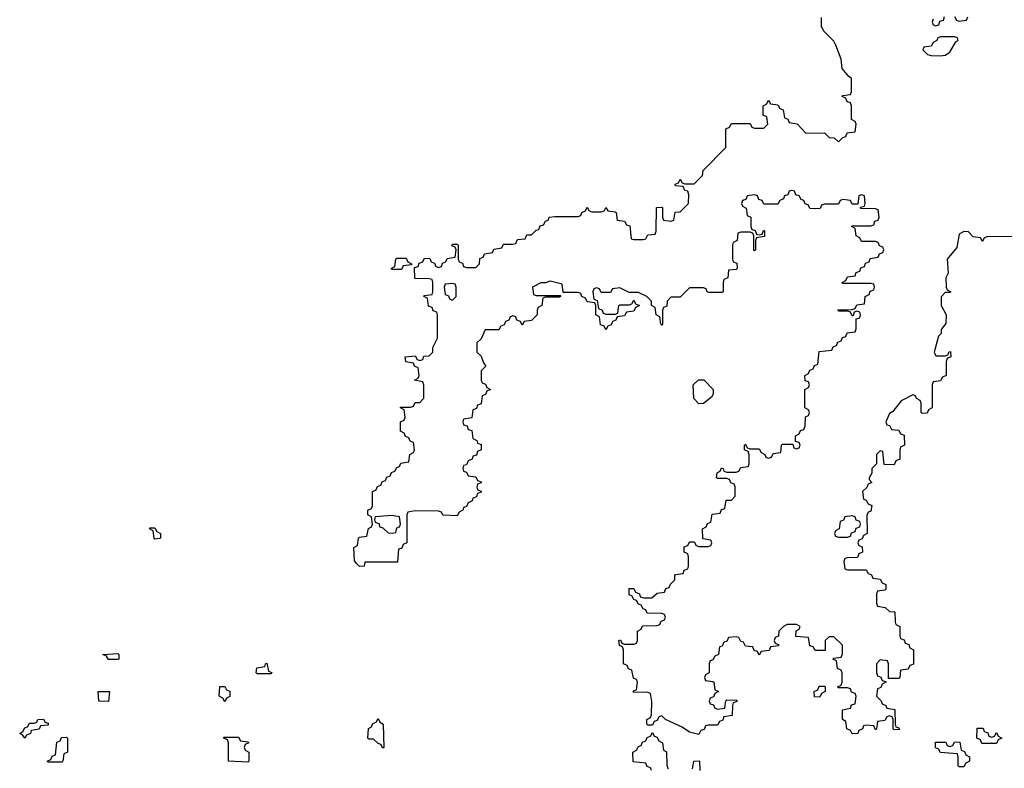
# Model space of a CAD drawing. Header units: inches. Extents: x 2518216 to 2687946, y 757338 to 915227.
# Tile 55 of 75: x 2661948 to 2666184, y 789120 to 792340. Entities that reach past the tile are written whole.
import ezdxf

# ---------------------------------------------------------------- set-up
doc = ezdxf.new("R2010")
doc.units = ezdxf.units.IN
doc.header["$MEASUREMENT"] = 0
doc.layers.add('C6768', color=7, linetype='Continuous')
doc.layers.add('C6769', color=7, linetype='Continuous')

msp = doc.modelspace()

# ---------------------------------------------------------------- linework, layer by layer
at = {"layer": 'C6768', "color": 6}
for points in [[(2663431.9, 790000), (2663430.7, 789989.3), (2663410, 789988), (2663399, 790000)], [(2665495.3, 790000), (2665498, 789978), (2665510, 789974), (2665590, 789974), (2665598, 789958), (2665612.7, 789952.7), (2665618, 789938), (2665650, 789934), (2665658, 789918), (2665674, 789910), (2665674, 789890), (2665670, 789886), (2665638, 789882), (2665634, 789870), (2665634, 789830), (2665638, 789818), (2665671.6, 789811.6), (2665690, 789794), (2665712.7, 789792.7), (2665714, 789750), (2665718, 789738), (2665734, 789730), (2665734, 789690), (2665738, 789678), (2665752.7, 789672.7), (2665758, 789658), (2665772.7, 789652.7), (2665778, 789638), (2665794, 789630), (2665792.7, 789567.3), (2665778, 789562), (2665770, 789546), (2665738, 789542), (2665734, 789510), (2665730, 789506), (2665686, 789506), (2665686, 789570), (2665682, 789582), (2665650, 789586), (2665634, 789570), (2665634, 789530), (2665638, 789518), (2665652.7, 789512.7), (2665658, 789498), (2665674, 789494), (2665674, 789490), (2665658, 789482), (2665652.7, 789467.3), (2665638, 789462), (2665634, 789430), (2665654, 789410), (2665658, 789398), (2665674, 789390), (2665678, 789378), (2665712.7, 789372.7), (2665714, 789310), (2665718, 789298), (2665730, 789294), (2665732.7, 789287.3), (2665710, 789286), (2665706, 789290), (2665706, 789330), (2665702, 789342), (2665690, 789346), (2665678, 789342), (2665670, 789326), (2665638, 789322), (2665634, 789290), (2665630, 789286), (2665622, 789302), (2665590, 789306), (2665578, 789302), (2665574, 789290), (2665558, 789282), (2665554, 789270), (2665530, 789268.7), (2665522, 789282), (2665506, 789290), (2665502, 789322), (2665488, 789330), (2665488.4, 789371.6), (2665522, 789378), (2665527.3, 789392.7), (2665542, 789398), (2665546, 789430), (2665542, 789442), (2665527.3, 789447.3), (2665522, 789462), (2665510, 789466), (2665470, 789466), (2665466, 789470), (2665482, 789478), (2665486, 789490), (2665486, 789530), (2665482, 789542), (2665466, 789550), (2665462, 789582), (2665446, 789590), (2665450, 789594), (2665482, 789598), (2665487.3, 789612.7), (2665488, 789650), (2665450, 789686), (2665430, 789686), (2665414, 789670), (2665412.7, 789627.3), (2665370, 789626), (2665362, 789642), (2665347.3, 789647.3), (2665342, 789682), (2665287.3, 789687.3), (2665288, 789712), (2665302, 789718), (2665306, 789730), (2665290, 789738), (2665250, 789738), (2665234, 789730), (2665214, 789710), (2665212, 789688), (2665198, 789682), (2665194, 789670), (2665198, 789658), (2665212.7, 789652.7), (2665212.7, 789647.3), (2665178, 789642), (2665172.7, 789627.3), (2665138, 789622), (2665130, 789606), (2665122, 789622), (2665107.3, 789627.3), (2665102, 789642), (2665070, 789646), (2665062, 789662), (2665050, 789666), (2665042, 789682), (2665030, 789686), (2664998, 789682), (2664990, 789666), (2664978, 789662), (2664970, 789646), (2664958, 789642), (2664954, 789610), (2664938, 789602), (2664930, 789586), (2664918, 789582), (2664914, 789570), (2664914, 789530), (2664898, 789522), (2664894, 789510), (2664898, 789498), (2664930, 789494), (2664934, 789490), (2664938, 789458), (2664954, 789450), (2664938, 789442), (2664932.7, 789427.3), (2664918, 789422), (2664914, 789410), (2664918, 789398), (2664932.7, 789392.7), (2664938, 789378), (2664950, 789374), (2664982, 789378), (2664986, 789410), (2664990, 789414), (2665032.7, 789412.7), (2665032.7, 789407.3), (2665018, 789402), (2665014, 789390), (2665012.7, 789347.3), (2664978, 789342), (2664972.7, 789327.3), (2664958, 789322), (2664950, 789306), (2664910, 789306), (2664898, 789302), (2664892.7, 789287.3), (2664878, 789282), (2664870, 789266), (2664830, 789275.3), (2664797.5, 789297.5), (2664726, 789330), (2664710, 789346), (2664698, 789342), (2664690, 789326), (2664678, 789322), (2664670, 789306), (2664650, 789306), (2664646, 789310), (2664646, 789330), (2664662, 789338), (2664666, 789350), (2664667.3, 789407.3), (2664662, 789442), (2664650, 789446), (2664587.3, 789447.3), (2664590, 789454), (2664602, 789458), (2664606, 789490), (2664602, 789502), (2664588.4, 789508.4), (2664582, 789542), (2664567.3, 789547.3), (2664562, 789562), (2664546, 789570), (2664546, 789630), (2664542, 789642), (2664528.4, 789648.4), (2664526, 789670), (2664532.7, 789672.7), (2664538, 789658), (2664550, 789654), (2664590, 789654), (2664602, 789658), (2664606, 789670), (2664606, 789710), (2664622, 789718), (2664627.3, 789732.7), (2664690, 789734), (2664702, 789738), (2664707.3, 789752.7), (2664722, 789758), (2664726, 789770), (2664722, 789782), (2664710, 789786), (2664647.3, 789787.3), (2664642, 789802), (2664630, 789806), (2664622, 789822), (2664610, 789826), (2664602, 789842), (2664590, 789846), (2664582, 789862), (2664570, 789866), (2664570, 789894), (2664590, 789894), (2664598, 789878), (2664614, 789870), (2664618, 789858), (2664632.7, 789852.7), (2664667.3, 789852.7), (2664690, 789874), (2664722, 789878), (2664727.3, 789892.7), (2664742, 789898), (2664747.3, 789912.7), (2664766, 789930), (2664766, 789950), (2664770, 789954), (2664802, 789958), (2664807.3, 789972.7), (2664822, 789978), (2664826, 789990), (2664826, 790000)], [(2664666, 789110), (2664662, 789122), (2664647.3, 789127.3), (2664642, 789142), (2664587.3, 789147.3), (2664586, 789190), (2664602, 789198), (2664610, 789214), (2664622, 789218), (2664627.3, 789232.7), (2664642, 789238), (2664647.3, 789252.7), (2664662, 789258), (2664670, 789274), (2664678, 789258), (2664690, 789254), (2664698, 789238), (2664714, 789230), (2664718, 789198), (2664731.2, 789191.1), (2664732.7, 789132.7), (2664738, 789118)], [(2664842, 789118), (2664848, 789150), (2664872.7, 789152.7), (2664874, 789110)]]:
    msp.add_lwpolyline(points, dxfattribs=at)
for points in [[(2662330, 789588), (2662322, 789602), (2662306, 789610), (2662370, 789614), (2662374, 789610), (2662374, 789590), (2662370, 789588)], [(2662970, 789526), (2662966, 789530), (2662968.4, 789551.6), (2663002, 789558), (2663006, 789570), (2663011.6, 789571.6), (2663018, 789538), (2663032.7, 789532.7), (2663030, 789526)], [(2662830, 789406), (2662822, 789422), (2662806, 789430), (2662808.4, 789471.6), (2662830, 789472), (2662838, 789458), (2662851.6, 789451.6), (2662851.6, 789428.4), (2662838, 789422)], [(2665390, 789426), (2665367.3, 789427.3), (2665366, 789450), (2665382, 789458), (2665387.3, 789472.7), (2665410, 789474), (2665414, 789470), (2665414, 789450), (2665398, 789442)], [(2662330, 789408), (2662288.8, 789408.9), (2662286, 789450), (2662334, 789450)], [(2661970, 789249), (2661962, 789262), (2661948, 789270), (2661962, 789278), (2661970, 789294), (2661982, 789298), (2661990, 789314), (2662010, 789314), (2662022, 789318), (2662026, 789330), (2662050, 789332), (2662058, 789318), (2662070, 789314), (2662070, 789306), (2662038, 789302), (2662031.6, 789288.4), (2661998, 789282), (2661994, 789270), (2661978, 789262)], [(2663510, 789206), (2663502, 789222), (2663490, 789226), (2663470, 789246), (2663450, 789246), (2663446, 789250), (2663448.4, 789291.6), (2663462, 789298), (2663467.3, 789312.7), (2663482, 789318), (2663490, 789334), (2663498, 789318), (2663512, 789310), (2663514, 789210)], [(2662070, 789146), (2662066, 789150), (2662082, 789158), (2662087.3, 789172.7), (2662102, 789178), (2662107.3, 789232.7), (2662122, 789238), (2662127.3, 789252.7), (2662150, 789254), (2662154, 789250), (2662154, 789190), (2662138, 789182), (2662134, 789150), (2662130, 789146)], [(2662930, 789146), (2662846, 789150), (2662846, 789230), (2662842, 789242), (2662826, 789250), (2662826, 789254), (2662890, 789254), (2662898, 789238), (2662930, 789234), (2662934, 789230), (2662918, 789222), (2662914, 789210), (2662918, 789198), (2662934, 789190), (2662934, 789150)], [(2666130, 789254), (2666142, 789258), (2666150, 789274), (2666158, 789258), (2666174, 789250), (2666158, 789242), (2666150, 789226), (2666087.3, 789227.3), (2666082, 789242), (2666066, 789250), (2666067.3, 789292.7), (2666092.7, 789292.7), (2666098, 789278), (2666112.7, 789272.7), (2666118, 789258)], [(2665990, 789126), (2665986, 789130), (2665986, 789170), (2665982, 789182), (2665908.4, 789188.4), (2665902, 789202), (2665888.4, 789208.4), (2665887.3, 789232.7), (2665932, 789232), (2665938, 789218), (2665950, 789214), (2665962, 789218), (2665970, 789234), (2665992.7, 789232.7), (2665998, 789198), (2666012.7, 789192.7), (2666018, 789178), (2666034, 789170), (2666034, 789150), (2666018, 789142), (2666010, 789126)]]:
    msp.add_lwpolyline(points, close=True, dxfattribs=at)
at = {"layer": 'C6769', "color": 6}
for points in [[(2663399, 790000), (2663388, 790012), (2663386, 790070), (2663402, 790078), (2663406, 790110), (2663410, 790114), (2663442, 790118), (2663448.4, 790151.6), (2663462, 790158), (2663466, 790170), (2663462, 790202), (2663446, 790210), (2663446, 790230), (2663462, 790238), (2663466, 790250), (2663466, 790310), (2663482, 790318), (2663487.3, 790332.7), (2663502, 790338), (2663507.3, 790352.7), (2663522, 790358), (2663527.3, 790372.7), (2663542, 790378), (2663547.3, 790392.7), (2663562, 790398), (2663570, 790414), (2663582, 790418), (2663587.3, 790432.7), (2663622, 790438), (2663626, 790470), (2663642, 790478), (2663646, 790490), (2663642, 790522), (2663627.3, 790527.3), (2663622, 790542), (2663607.3, 790547.3), (2663602, 790562), (2663586, 790570), (2663586, 790610), (2663602, 790618), (2663606, 790630), (2663602, 790662), (2663586, 790670), (2663586, 790674), (2663630, 790674), (2663642, 790678), (2663650, 790694), (2663670, 790694), (2663687.3, 790712.7), (2663687.3, 790767.3), (2663682, 790782), (2663646, 790790), (2663662, 790798), (2663666, 790810), (2663662, 790842), (2663646, 790850), (2663642, 790862), (2663608.7, 790868.7), (2663606, 790890), (2663650, 790894), (2663658, 790878), (2663670, 790874), (2663682, 790878), (2663687.3, 790892.7), (2663710, 790894), (2663726, 790910), (2663726, 790930), (2663746, 790970), (2663746, 791070), (2663742, 791082), (2663727.3, 791087.3), (2663722, 791102), (2663707.3, 791107.3), (2663702, 791142), (2663686, 791150), (2663690, 791154), (2663722, 791158), (2663726, 791170), (2663726, 791210), (2663722, 791222), (2663710, 791226), (2663647.3, 791227.3), (2663646, 791274), (2663662, 791278), (2663667.3, 791292.7), (2663682, 791298), (2663690, 791314), (2663712.7, 791312.7), (2663718, 791298), (2663732.7, 791292.7), (2663738, 791278), (2663750, 791274), (2663762, 791278), (2663767.3, 791292.7), (2663782, 791298), (2663787.3, 791312.7), (2663822, 791318), (2663826, 791350), (2663822, 791362), (2663807.3, 791367.3), (2663810, 791374), (2663830, 791374), (2663834, 791370), (2663834, 791310), (2663838, 791298), (2663852.7, 791292.7), (2663858, 791278), (2663870, 791274), (2663910, 791274), (2663926, 791290), (2663927.3, 791312.7), (2663942, 791318), (2663947.3, 791332.7), (2663982, 791338), (2663987.3, 791352.7), (2664022, 791358), (2664030, 791374), (2664070, 791374), (2664082, 791378), (2664090, 791394), (2664122, 791398), (2664130, 791414), (2664150, 791414), (2664170, 791434), (2664182, 791438), (2664187.3, 791452.7), (2664202, 791458), (2664210, 791474), (2664222, 791478), (2664226, 791490), (2664250, 791494), (2664350, 791494), (2664362, 791498), (2664366, 791510), (2664382, 791518), (2664390, 791534), (2664398, 791518), (2664410, 791514), (2664450, 791514), (2664462, 791518), (2664470, 791532), (2664478, 791518), (2664510, 791514), (2664514, 791510), (2664518, 791478), (2664550, 791474), (2664558, 791458), (2664572.7, 791452.7), (2664578, 791398), (2664590, 791394), (2664630, 791394), (2664642, 791398), (2664650, 791414), (2664682, 791418), (2664686, 791430), (2664687.3, 791532.7), (2664710, 791534), (2664714, 791530), (2664714, 791490), (2664718, 791478), (2664750, 791474), (2664762, 791478), (2664767.3, 791512.7), (2664790, 791514), (2664826, 791550), (2664827.3, 791587.3), (2664822, 791602), (2664810, 791606), (2664802, 791622), (2664770, 791626), (2664767.3, 791632.7), (2664782, 791638), (2664790, 791654), (2664798, 791638), (2664810, 791634), (2664850, 791634), (2664886, 791670), (2664888, 791692), (2664986, 791790), (2664986, 791870), (2665002, 791878), (2665010, 791894), (2665090, 791894), (2665098, 791878), (2665110, 791874), (2665150, 791874), (2665166, 791890), (2665162, 791922), (2665146, 791930), (2665146, 791970), (2665162, 791978), (2665170, 791994), (2665178, 791978), (2665210, 791974), (2665218, 791958), (2665232.7, 791952.7), (2665238, 791918), (2665252.7, 791912.7), (2665258, 791898), (2665292.7, 791892.7), (2665330, 791852), (2665410, 791854), (2665430, 791834), (2665451.6, 791831.6), (2665470, 791814), (2665490, 791834), (2665502, 791838), (2665507.3, 791852.7), (2665542, 791858), (2665546, 791890), (2665542, 791902), (2665526, 791910), (2665526, 791970), (2665522, 791982), (2665507.3, 791987.3), (2665502, 792002), (2665486, 792010), (2665490, 792014), (2665522, 792018), (2665526, 792030), (2665527.3, 792087.3), (2665515.3, 792095.3), (2665486, 792130), (2665482, 792170), (2665459, 792230), (2665450, 792248), (2665408.8, 792288.9), (2665398, 792310), (2665398, 792350)], [(2665878, 792342), (2665874, 792330), (2665878, 792318), (2665890, 792314), (2665902, 792318), (2665906, 792334), (2665922, 792338), (2665926, 792354)], [(2665970, 792354), (2665978, 792338), (2665990, 792334), (2666022, 792338), (2666027.3, 792352.7)], [(2664826, 790000), (2664826, 790030), (2664822, 790042), (2664806, 790050), (2664807.3, 790072.7), (2664822, 790078), (2664830, 790094), (2664850, 790094), (2664858, 790078), (2664870, 790074), (2664910, 790074), (2664922, 790078), (2664926, 790090), (2664922, 790102), (2664887.3, 790107.3), (2664886, 790150), (2664902, 790158), (2664907.3, 790172.7), (2664922, 790178), (2664927.3, 790212.7), (2664962, 790218), (2664967.3, 790232.7), (2664982, 790238), (2664987.3, 790272.7), (2665010, 790274), (2665026, 790290), (2665026, 790330), (2665022, 790342), (2665007.3, 790347.3), (2665002, 790362), (2664990, 790366), (2664950, 790366), (2664946, 790370), (2664948.4, 790391.6), (2664962, 790398), (2664967.3, 790412.7), (2664974, 790410), (2664978, 790398), (2664990, 790394), (2665030, 790394), (2665042, 790398), (2665050, 790414), (2665082, 790418), (2665086, 790430), (2665086, 790470), (2665082, 790482), (2665066, 790490), (2665066, 790510), (2665070, 790514), (2665078, 790498), (2665090, 790494), (2665130, 790494), (2665138, 790478), (2665154, 790470), (2665158, 790458), (2665170, 790454), (2665182, 790458), (2665190, 790474), (2665222, 790478), (2665226, 790510), (2665230, 790514), (2665274, 790514), (2665278, 790498), (2665290, 790494), (2665302, 790498), (2665306, 790510), (2665302, 790522), (2665286, 790526), (2665286, 790550), (2665302, 790558), (2665307.3, 790572.7), (2665322, 790578), (2665327.3, 790592.7), (2665328.4, 790631.6), (2665342, 790638), (2665346, 790650), (2665342, 790662), (2665326, 790670), (2665326, 790750), (2665342, 790758), (2665346, 790770), (2665342, 790782), (2665327.3, 790787.3), (2665326, 790810), (2665342, 790818), (2665347.3, 790832.7), (2665362, 790838), (2665367.3, 790852.7), (2665382, 790858), (2665387.3, 790912.7), (2665442, 790918), (2665447.3, 790932.7), (2665462, 790938), (2665467.3, 790952.7), (2665482, 790958), (2665487.3, 790972.7), (2665502, 790978), (2665507.3, 790992.7), (2665542, 790998), (2665546, 791010), (2665546, 791054), (2665562, 791058), (2665566, 791070), (2665562, 791082), (2665550, 791086), (2665538, 791082), (2665534, 791066), (2665530, 791066), (2665522, 791082), (2665510, 791086), (2665470, 791086), (2665467.3, 791092.7), (2665530, 791094), (2665542, 791098), (2665550, 791114), (2665582, 791118), (2665586, 791150), (2665602, 791158), (2665607.3, 791172.7), (2665622, 791178), (2665626, 791190), (2665622, 791202), (2665610, 791206), (2665490, 791206), (2665486, 791210), (2665502, 791218), (2665510, 791234), (2665542, 791238), (2665547.3, 791252.7), (2665562, 791258), (2665567.3, 791272.7), (2665582, 791278), (2665587.3, 791292.7), (2665602, 791298), (2665607.3, 791312.7), (2665642, 791318), (2665647.3, 791332.7), (2665662, 791338), (2665666, 791350), (2665662, 791362), (2665647.3, 791367.3), (2665642, 791382), (2665630, 791386), (2665570, 791386), (2665562, 791402), (2665546, 791410), (2665542, 791442), (2665526, 791450), (2665530, 791454), (2665610, 791454), (2665622, 791458), (2665627.3, 791472.7), (2665642, 791478), (2665646, 791490), (2665642, 791522), (2665630, 791526), (2665567.3, 791527.3), (2665566, 791534), (2665582, 791538), (2665586, 791550), (2665582, 791582), (2665570, 791586), (2665558, 791582), (2665554, 791546), (2665530, 791546), (2665522, 791562), (2665490, 791566), (2665478, 791562), (2665470, 791546), (2665410, 791546), (2665398, 791542), (2665391.6, 791528.4), (2665370, 791526), (2665347.3, 791527.3), (2665342, 791542), (2665327.3, 791547.3), (2665322, 791562), (2665310, 791566), (2665302, 791582), (2665287.3, 791587.3), (2665282, 791602), (2665270, 791606), (2665258, 791602), (2665252.7, 791587.3), (2665238, 791582), (2665234, 791570), (2665218, 791562), (2665210, 791546), (2665150, 791546), (2665142, 791562), (2665127.3, 791567.3), (2665122, 791582), (2665110, 791586), (2665078, 791582), (2665072.7, 791567.3), (2665058, 791562), (2665054, 791550), (2665058, 791538), (2665074, 791530), (2665078, 791498), (2665094, 791490), (2665094, 791450), (2665098, 791438), (2665112.7, 791432.7), (2665118, 791418), (2665130, 791414), (2665142, 791418), (2665147.3, 791432.7), (2665152.7, 791432.7), (2665152.7, 791407.3), (2665118, 791402), (2665114, 791390), (2665114, 791350), (2665110, 791346), (2665106, 791350), (2665106, 791410), (2665102, 791422), (2665090, 791426), (2665050, 791426), (2665038, 791422), (2665034, 791390), (2665018, 791382), (2665014, 791370), (2665014, 791310), (2665018, 791298), (2665032.7, 791292.7), (2665034, 791270), (2665030, 791266), (2664998, 791262), (2664994, 791230), (2664978, 791222), (2664974, 791210), (2664974, 791170), (2664970, 791166), (2664912.7, 791167.3), (2664906, 791170), (2664902, 791182), (2664890, 791186), (2664830, 791186), (2664790, 791146), (2664750, 791146), (2664734, 791130), (2664732.7, 791107.3), (2664718, 791102), (2664714, 791090), (2664714, 791030), (2664710, 791026), (2664706, 791030), (2664702, 791062), (2664686, 791070), (2664682, 791102), (2664666, 791110), (2664666, 791130), (2664646, 791150), (2664610, 791166), (2664570, 791166), (2664530, 791186), (2664498, 791182), (2664490, 791166), (2664450, 791166), (2664442, 791182), (2664430, 791186), (2664418, 791182), (2664414, 791170), (2664418, 791138), (2664432.7, 791132.7), (2664438, 791098), (2664454, 791090), (2664458, 791078), (2664470, 791074), (2664510, 791074), (2664522, 791078), (2664526, 791110), (2664530, 791114), (2664570, 791114), (2664582, 791118), (2664590, 791134), (2664598, 791118), (2664614, 791110), (2664598, 791102), (2664590, 791086), (2664558, 791082), (2664550, 791066), (2664518, 791062), (2664512.7, 791047.3), (2664498, 791042), (2664492.7, 791027.3), (2664478, 791022), (2664470, 791006), (2664462, 791022), (2664447.3, 791027.3), (2664442, 791062), (2664426, 791070), (2664426, 791110), (2664422, 791122), (2664390, 791126), (2664382, 791142), (2664366, 791150), (2664362, 791162), (2664350, 791166), (2664286, 791166), (2664282, 791202), (2664230, 791215.3), (2664210, 791208), (2664190, 791208), (2664154, 791190), (2664158, 791158), (2664170, 791154), (2664274, 791154), (2664274, 791150), (2664270, 791146), (2664210, 791146), (2664198, 791142), (2664194, 791110), (2664178, 791102), (2664174, 791090), (2664174, 791070), (2664150, 791046), (2664118, 791042), (2664110, 791026), (2664102, 791042), (2664087.3, 791047.3), (2664082, 791062), (2664070, 791066), (2664058, 791062), (2664052.7, 791047.3), (2664038, 791042), (2664032.7, 791027.3), (2664018, 791022), (2664010, 791006), (2663950, 791006), (2663932.7, 790967.3), (2663914, 790950), (2663914, 790910), (2663932.7, 790892.7), (2663943.6, 790863.6), (2663954, 790850), (2663934, 790830), (2663934, 790790), (2663938, 790778), (2663952.7, 790772.7), (2663958, 790758), (2663974, 790750), (2663958, 790742), (2663952.7, 790727.3), (2663938, 790722), (2663932.7, 790687.3), (2663918, 790682), (2663912.7, 790667.3), (2663898, 790662), (2663892.7, 790627.3), (2663858, 790622), (2663854, 790610), (2663858, 790598), (2663872.7, 790592.7), (2663878, 790578), (2663892.7, 790572.7), (2663898, 790538), (2663914, 790530), (2663918, 790518), (2663932.7, 790512.7), (2663934, 790490), (2663918, 790482), (2663912.7, 790467.3), (2663898, 790462), (2663894, 790450), (2663878, 790442), (2663870, 790426), (2663858, 790422), (2663854, 790410), (2663858, 790398), (2663870, 790394), (2663878, 790378), (2663910, 790374), (2663918, 790358), (2663932.7, 790352.7), (2663932.7, 790347.3), (2663918, 790342), (2663914, 790330), (2663918, 790318), (2663932.7, 790312.7), (2663932.7, 790307.3), (2663918, 790302), (2663912.7, 790287.3), (2663898, 790282), (2663894, 790270), (2663878, 790262), (2663870, 790246), (2663858, 790242), (2663854, 790230), (2663838, 790222), (2663830, 790206), (2663768.4, 790208.4), (2663762, 790222), (2663750, 790226), (2663650, 790228), (2663618, 790222), (2663614, 790210), (2663614, 790090), (2663598, 790082), (2663592.7, 790067.3), (2663578, 790062), (2663572.7, 790007.3), (2663432.7, 790007.3), (2663431.9, 790000)], [(2666267.3, 791407.3), (2666110, 791406), (2666098, 791402), (2666090, 791386), (2666082, 791402), (2666050, 791406), (2666030, 791428), (2666010, 791428.7), (2665990, 791418), (2665979.6, 791360.4), (2665938, 791310), (2665942, 791250), (2665932, 791230), (2665934, 791190), (2665938, 791178), (2665954, 791170), (2665950, 791166), (2665930, 791166), (2665912.7, 791147.3), (2665912, 791110), (2665934, 791070), (2665932.7, 791032.7), (2665912.7, 791007.3), (2665912, 790990), (2665901, 790979), (2665882, 790910), (2665890, 790894), (2665930, 790894), (2665942, 790898), (2665946, 790910), (2665952.7, 790912.7), (2665954, 790890), (2665938, 790882), (2665934, 790870), (2665934, 790810), (2665918, 790802), (2665910, 790786), (2665878, 790782), (2665874, 790770), (2665874, 790670), (2665858, 790662), (2665852.7, 790647.3), (2665830, 790646), (2665826, 790650), (2665826, 790690), (2665822, 790702), (2665806, 790710), (2665802, 790722), (2665790, 790726), (2665739.6, 790700.4), (2665704.7, 790655.3), (2665690, 790646), (2665674, 790610), (2665678, 790598), (2665690, 790594), (2665698, 790578), (2665730, 790574), (2665738, 790558), (2665752.7, 790552.7), (2665754, 790510), (2665738, 790502), (2665734, 790490), (2665734, 790450), (2665718, 790442), (2665710, 790426), (2665667.3, 790427.3), (2665662, 790482), (2665650, 790486), (2665634, 790470), (2665634, 790430), (2665614, 790410), (2665614, 790390), (2665602, 790370), (2665602, 790362), (2665614, 790350), (2665598, 790342), (2665592.7, 790327.3), (2665574, 790310), (2665578, 790278), (2665590, 790274), (2665598, 790258), (2665614, 790250), (2665610, 790226), (2665598, 790222), (2665592.7, 790207.3), (2665594, 790130), (2665578, 790122), (2665572.7, 790107.3), (2665558, 790102), (2665554, 790090), (2665558, 790078), (2665572.7, 790072.7), (2665574, 790050), (2665558, 790042), (2665552.7, 790027.3), (2665510, 790026), (2665498, 790022), (2665494, 790010), (2665495.3, 790000)]]:
    msp.add_lwpolyline(points, dxfattribs=at)
for points in [[(2665970, 792266), (2665910, 792266), (2665898, 792262), (2665894, 792250), (2665878, 792242), (2665870, 792226), (2665838, 792222), (2665834, 792210), (2665854, 792190), (2665870, 792186), (2665910, 792184), (2665930, 792187.7), (2665950, 792201), (2665975.3, 792244.7), (2665986, 792250), (2665982, 792262)], [(2663550, 791266), (2663546, 791270), (2663562, 791278), (2663566, 791310), (2663570, 791314), (2663610, 791314), (2663618, 791298), (2663634, 791290), (2663634, 791286), (2663598, 791282), (2663590, 791266)], [(2663810, 791206), (2663778, 791202), (2663774, 791190), (2663778, 791158), (2663792.7, 791152.7), (2663798, 791138), (2663810, 791134), (2663826, 791150), (2663826, 791190), (2663822, 791202)], [(2664870, 790688), (2664848, 790710), (2664846, 790770), (2664868.7, 790791.3), (2664890.9, 790790.9), (2664931.3, 790750), (2664931.3, 790730), (2664923.6, 790716.4), (2664890, 790688.7)], [(2663550, 790208), (2663478, 790202), (2663474, 790190), (2663478, 790178), (2663492.7, 790172.7), (2663498, 790158), (2663510, 790154), (2663532.7, 790132.7), (2663550, 790132), (2663566, 790134), (2663570, 790154), (2663582, 790158), (2663586, 790170), (2663582, 790202)], [(2665530, 790206), (2665498, 790202), (2665492.7, 790187.3), (2665478, 790182), (2665474, 790150), (2665458, 790142), (2665454, 790130), (2665458, 790118), (2665470, 790114), (2665510, 790114), (2665522, 790118), (2665527.3, 790132.7), (2665542, 790138), (2665547.3, 790152.7), (2665562, 790158), (2665566, 790170), (2665562, 790182), (2665547.3, 790187.3), (2665542, 790202)], [(2662530, 790106), (2662526, 790110), (2662522, 790142), (2662506, 790150), (2662510, 790154), (2662530, 790154), (2662538, 790138), (2662554, 790130), (2662554, 790110), (2662550, 790108)]]:
    msp.add_lwpolyline(points, close=True, dxfattribs=at)

doc.saveas('drawing.dxf')
